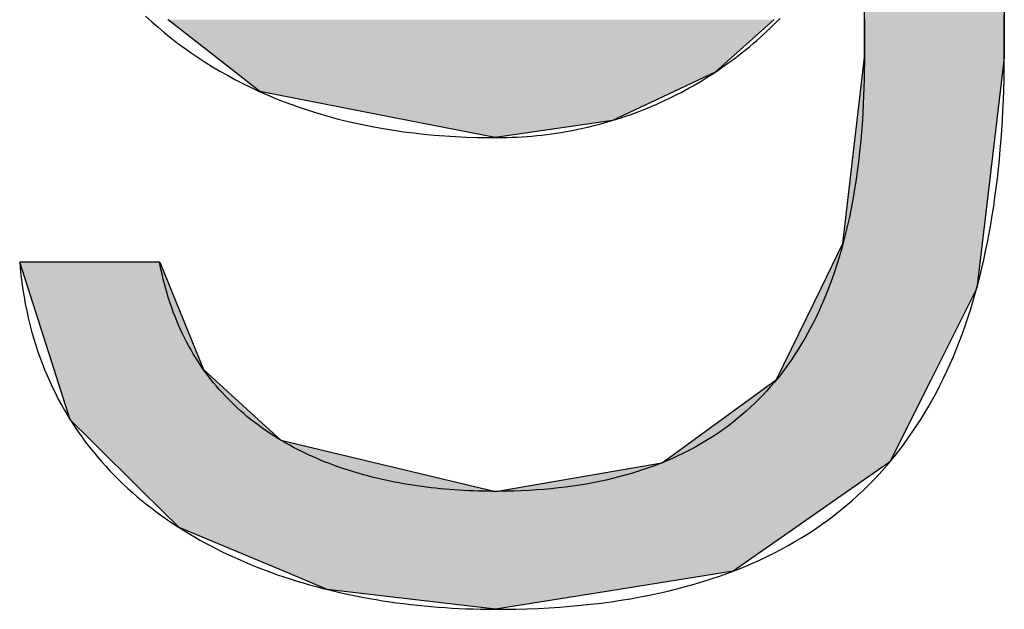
# Model space of a CAD drawing. Extents: x 715 to 7297, y 267 to 3528.
# Tile 37 of 65: x 3735 to 3780, y 447 to 474. Entities that reach past the tile are written whole.
import ezdxf

# ---------------------------------------------------------------- set-up
doc = ezdxf.new("R2010")
doc.units = 0
doc.layers.get('0').update_dxf_attribs({"linetype": 'CONTINUOUS'})
doc.layers.add('LOGO', color=7, linetype='CONTINUOUS')

# ---------------------------------------------------------------- blocks, each defined once
blk = doc.blocks.new('*U36')
at = {"layer": 'LOGO', "color": 30, "linetype": 'CONTINUOUS'}
for p, q in [((73.7466, 0.6145), (73.7466, 0.9127)), ((74.6685, 0.9127), (74.6685, 0.6145)), ((69.1599, 0.8636), (69.1585, 0.8647)), ((69.6019, 0.5176), (69.1599, 0.8636)), ((73.1529, 0.8636), (72.7636, 0.5176)), ((73.6056, -0.6099), (73.7466, 0.6145)), ((74.6685, 0.6145), (74.5217, -0.6099)), ((69.7636, 0.391), (69.6019, 0.5176)), ((72.7636, 0.5176), (72.4943, 0.391)), ((70.739, 0.2002), (69.7636, 0.391)), ((72.4943, 0.391), (72.0885, 0.2002)), ((71.3157, 0.0874), (70.739, 0.2002)), ((72.0885, 0.2002), (71.3157, 0.0874)), ((73.4618, -0.9041), (73.6056, -0.6099)), ((74.5217, -0.6099), (74.4865, -0.9041)), ((68.4093, -1.4376), (68.1828, -0.7325)), ((69.1047, -0.7325), (69.3927, -1.4376)), ((73.1681, -1.5048), (73.4618, -0.9041)), ((74.4865, -0.9041), (74.1858, -1.5048)), ((68.5157, -1.7689), (68.4093, -1.4376)), ((69.3927, -1.4376), (69.7553, -1.7689)), ((72.422, -2.0466), (73.1681, -1.5048)), ((74.1858, -1.5048), (73.9145, -2.0466)), ((68.6521, -1.9038), (68.5157, -1.7689)), ((69.7553, -1.7689), (69.903, -1.9038)), ((68.9923, -2.2404), (68.6521, -1.9038)), ((69.903, -1.9038), (71.3157, -2.2404)), ((71.3157, -2.2404), (72.4121, -2.0538)), ((72.4121, -2.0538), (72.422, -2.0466)), ((73.9042, -2.0538), (73.6363, -2.2404)), ((73.9145, -2.0466), (73.9042, -2.0538)), ((69.233, -2.4785), (68.9923, -2.2404)), ((73.6363, -2.2404), (73.2945, -2.4785)), ((69.9216, -2.7663), (69.233, -2.4785)), ((73.2945, -2.4785), (72.8814, -2.7663)), ((70.2084, -2.8862), (69.9216, -2.7663)), ((72.8814, -2.7663), (72.1315, -2.8862)), ((71.3157, -3.0166), (70.2084, -2.8862)), ((72.1315, -2.8862), (71.3157, -3.0166))]:
    blk.add_line(p, q, dxfattribs=at)
at = {"layer": 'LOGO', "color": 30, "linetype": 'CONTINUOUS', "extrusion": (0, 0, -1)}
for points in [[(-73.7466, 0.9127), (-74.6685, 0.6145), (-73.7466, 0.6145)], [(-73.7466, 0.9127), (-74.6685, 0.9127), (-74.6685, 0.6145)], [(-69.1585, 0.8647), (-71.3157, 0.8636), (-69.1599, 0.8636)], [(-69.1599, 0.8636), (-72.7636, 0.5176), (-69.6019, 0.5176)], [(-69.1599, 0.8636), (-73.1529, 0.8636), (-72.7636, 0.5176)], [(-73.7466, 0.6145), (-74.5217, -0.6099), (-73.6056, -0.6099)], [(-73.7466, 0.6145), (-74.6685, 0.6145), (-74.5217, -0.6099)], [(-69.6019, 0.5176), (-72.4943, 0.391), (-69.7636, 0.391)], [(-69.6019, 0.5176), (-72.7636, 0.5176), (-72.4943, 0.391)], [(-69.7636, 0.391), (-72.0885, 0.2002), (-70.739, 0.2002)], [(-69.7636, 0.391), (-72.4943, 0.391), (-72.0885, 0.2002)], [(-70.739, 0.2002), (-72.0885, 0.2002), (-71.3157, 0.0874)], [(-73.6056, -0.6099), (-74.4865, -0.9041), (-73.4618, -0.9041)], [(-73.6056, -0.6099), (-74.5217, -0.6099), (-74.4865, -0.9041)], [(-68.1828, -0.7325), (-69.3927, -1.4376), (-68.4093, -1.4376)], [(-68.1828, -0.7325), (-69.1047, -0.7325), (-69.3927, -1.4376)], [(-73.4618, -0.9041), (-74.1858, -1.5048), (-73.1681, -1.5048)], [(-73.4618, -0.9041), (-74.4865, -0.9041), (-74.1858, -1.5048)], [(-68.4093, -1.4376), (-69.7553, -1.7689), (-68.5157, -1.7689)], [(-68.4093, -1.4376), (-69.3927, -1.4376), (-69.7553, -1.7689)], [(-73.1681, -1.5048), (-73.9145, -2.0466), (-72.422, -2.0466)], [(-73.1681, -1.5048), (-74.1858, -1.5048), (-73.9145, -2.0466)], [(-68.5157, -1.7689), (-69.903, -1.9038), (-68.6521, -1.9038)], [(-68.5157, -1.7689), (-69.7553, -1.7689), (-69.903, -1.9038)], [(-68.6521, -1.9038), (-71.3157, -2.2404), (-68.9923, -2.2404)], [(-68.6521, -1.9038), (-69.903, -1.9038), (-71.3157, -2.2404)], [(-72.4121, -2.0538), (-73.6363, -2.2404), (-71.3157, -2.2404)], [(-72.422, -2.0466), (-73.9042, -2.0538), (-72.4121, -2.0538)], [(-72.4121, -2.0538), (-73.9042, -2.0538), (-73.6363, -2.2404)], [(-72.422, -2.0466), (-73.9145, -2.0466), (-73.9042, -2.0538)], [(-68.9923, -2.2404), (-73.2945, -2.4785), (-69.233, -2.4785)], [(-68.9923, -2.2404), (-73.6363, -2.2404), (-73.2945, -2.4785)], [(-69.233, -2.4785), (-72.8814, -2.7663), (-69.9216, -2.7663)], [(-69.233, -2.4785), (-73.2945, -2.4785), (-72.8814, -2.7663)], [(-69.9216, -2.7663), (-72.1315, -2.8862), (-70.2084, -2.8862)], [(-69.9216, -2.7663), (-72.8814, -2.7663), (-72.1315, -2.8862)], [(-70.2084, -2.8862), (-72.1315, -2.8862), (-71.3157, -3.0166)]]:
    blk.add_solid(points, dxfattribs=at)
blk = doc.blocks.new('KLAUS')
at = {"layer": 'LOGO'}
for points in [[(69.0123, 0.8862, 0), (69.0529, 0.8496, 0), (69.0942, 0.8137, 0), (69.1363, 0.7785, 0), (69.1792, 0.7441, 0), (69.2228, 0.7105, 0), (69.2673, 0.6777, 0), (69.3126, 0.6457, 0), (69.3586, 0.6144, 0), (69.4055, 0.584, 0), (69.4532, 0.5544, 0), (69.5016, 0.5256, 0), (69.5509, 0.4977, 0), (69.601, 0.4706, 0), (69.6519, 0.4443, 0), (69.7036, 0.4189, 0), (69.7561, 0.3944, 0), (69.8095, 0.3707, 0), (69.8637, 0.348, 0), (69.9187, 0.3261, 0), (69.9745, 0.3051, 0), (70.0312, 0.2851, 0), (70.0887, 0.2659, 0), (70.147, 0.2477, 0), (70.2062, 0.2304, 0), (70.2662, 0.214, 0), (70.3271, 0.1987, 0), (70.3888, 0.1842, 0), (70.4514, 0.1708, 0), (70.5148, 0.1583, 0), (70.5791, 0.1468, 0), (70.6443, 0.1362, 0), (70.7103, 0.1267, 0), (70.7771, 0.1182, 0), (70.8449, 0.1107, 0), (70.9135, 0.1043, 0), (70.983, 0.0988, 0), (71.0533, 0.0944, 0), (71.1245, 0.0911, 0), (71.1967, 0.0888, 0), (71.2697, 0.0876, 0), (71.3282, 0.0874, 0), (71.3613, 0.0878, 0), (71.3942, 0.0885, 0), (71.4271, 0.0896, 0), (71.4598, 0.0912, 0), (71.4924, 0.093, 0), (71.5249, 0.0953, 0), (71.5572, 0.098, 0), (71.5894, 0.101, 0), (71.6215, 0.1044, 0), (71.6534, 0.1082, 0), (71.6852, 0.1124, 0), (71.7169, 0.1169, 0), (71.7484, 0.1218, 0), (71.7798, 0.127, 0), (71.811, 0.1327, 0), (71.8421, 0.1387, 0), (71.873, 0.145, 0), (71.9038, 0.1517, 0), (71.9344, 0.1587, 0), (71.9649, 0.1661, 0), (71.9952, 0.1739, 0), (72.0254, 0.182, 0), (72.0554, 0.1905, 0), (72.0852, 0.1992, 0), (72.1149, 0.2084, 0), (72.1444, 0.2178, 0), (72.1738, 0.2277, 0), (72.203, 0.2378, 0), (72.232, 0.2483, 0), (72.2608, 0.2591, 0), (72.2895, 0.2702, 0), (72.318, 0.2817, 0), (72.3463, 0.2935, 0), (72.3744, 0.3056, 0), (72.4024, 0.318, 0), (72.4302, 0.3308, 0), (72.4577, 0.3438, 0), (72.4852, 0.3572, 0), (72.5124, 0.3709, 0), (72.5394, 0.3849, 0), (72.5662, 0.3992, 0), (72.5929, 0.4138, 0), (72.6193, 0.4287, 0), (72.6456, 0.4439, 0), (72.6716, 0.4594, 0), (72.6975, 0.4752, 0), (72.7232, 0.4913, 0), (72.7486, 0.5077, 0), (72.7739, 0.5244, 0), (72.7989, 0.5414, 0), (72.8237, 0.5586, 0), (72.8483, 0.5761, 0), (72.8727, 0.594, 0), (72.8969, 0.6121, 0), (72.9209, 0.6304, 0), (72.9447, 0.6491, 0), (72.9682, 0.668, 0), (72.9915, 0.6872, 0), (73.0146, 0.7067, 0), (73.0375, 0.7264, 0), (73.0602, 0.7464, 0), (73.0826, 0.7666, 0), (73.1048, 0.7871, 0), (73.1267, 0.8079, 0), (73.1484, 0.8289, 0), (73.1699, 0.8502, 0), (73.1912, 0.8717, 0)], [(73.7466, 0.8635, 0), (73.7466, 0.85, 0), (73.7466, 0.8366, 0), (73.7466, 0.8236, 0), (73.7466, 0.8108, 0), (73.7466, 0.7982, 0), (73.7466, 0.786, 0), (73.7466, 0.7741, 0), (73.7466, 0.7625, 0), (73.7466, 0.7512, 0), (73.7466, 0.7403, 0), (73.7466, 0.7298, 0), (73.7466, 0.7196, 0), (73.7466, 0.7098, 0), (73.7466, 0.7004, 0), (73.7466, 0.6914, 0), (73.7466, 0.6829, 0), (73.7466, 0.6748, 0), (73.7466, 0.6671, 0), (73.7466, 0.6599, 0), (73.7466, 0.6532, 0), (73.7466, 0.647, 0), (73.7466, 0.6412, 0), (73.7466, 0.636, 0), (73.7466, 0.6313, 0), (73.7466, 0.6272, 0), (73.7466, 0.6236, 0), (73.7466, 0.6206, 0), (73.7466, 0.6182, 0), (73.7466, 0.6164, 0), (73.7466, 0.6152, 0), (73.7466, 0.6146, 0), (73.7465, 0.5828, 0), (73.746, 0.5269, 0), (73.7451, 0.4714, 0), (73.7437, 0.4165, 0), (73.7418, 0.3621, 0), (73.7395, 0.3083, 0), (73.7367, 0.255, 0), (73.7334, 0.2022, 0), (73.7296, 0.1499, 0), (73.7254, 0.0982, 0), (73.7207, 0.047, 0), (73.7156, -0.0037, 0), (73.7099, -0.0538, 0), (73.7038, -0.1034, 0), (73.6972, -0.1525, 0), (73.6902, -0.201, 0), (73.6826, -0.249, 0), (73.6746, -0.2964, 0), (73.6661, -0.3433, 0), (73.6571, -0.3897, 0), (73.6476, -0.4355, 0), (73.6376, -0.4807, 0), (73.6271, -0.5255, 0), (73.6162, -0.5696, 0), (73.6047, -0.6133, 0), (73.5927, -0.6563, 0), (73.5803, -0.6989, 0), (73.5674, -0.7408, 0), (73.5539, -0.7822, 0), (73.54, -0.8231, 0), (73.5255, -0.8634, 0), (73.5106, -0.9032, 0), (73.4951, -0.9424, 0), (73.4791, -0.981, 0), (73.4627, -1.0191, 0), (73.4457, -1.0566, 0), (73.4282, -1.0935, 0), (73.4102, -1.1299, 0), (73.3917, -1.1657, 0), (73.3726, -1.201, 0), (73.3531, -1.2357, 0), (73.333, -1.2698, 0), (73.3124, -1.3034, 0), (73.2913, -1.3364, 0), (73.2697, -1.3688, 0), (73.2475, -1.4006, 0), (73.2248, -1.4319, 0), (73.2016, -1.4626, 0), (73.1779, -1.4927, 0), (73.1536, -1.5223, 0), (73.1288, -1.5512, 0), (73.1035, -1.5796, 0), (73.0776, -1.6074, 0), (73.0512, -1.6346, 0), (73.0242, -1.6613, 0), (72.9967, -1.6873, 0), (72.9687, -1.7128, 0), (72.9401, -1.7377, 0), (72.911, -1.762, 0), (72.8813, -1.7857, 0), (72.8511, -1.8089, 0), (72.8204, -1.8314, 0), (72.7891, -1.8534, 0), (72.7572, -1.8747, 0), (72.7248, -1.8955, 0), (72.6918, -1.9156, 0), (72.6583, -1.9352, 0), (72.6242, -1.9542, 0), (72.5896, -1.9726, 0), (72.5544, -1.9903, 0), (72.5186, -2.0075, 0), (72.4823, -2.0241, 0), (72.4454, -2.0401, 0), (72.408, -2.0554, 0), (72.3699, -2.0702, 0), (72.3313, -2.0844, 0), (72.2922, -2.0979, 0), (72.2524, -2.1109, 0), (72.2121, -2.1232, 0), (72.1712, -2.1349, 0), (72.1298, -2.146, 0), (72.0877, -2.1565, 0), (72.0451, -2.1664, 0), (72.0019, -2.1757, 0), (71.9581, -2.1844, 0), (71.9138, -2.1924, 0), (71.8688, -2.1998, 0), (71.8233, -2.2066, 0), (71.7771, -2.2128, 0), (71.7304, -2.2184, 0), (71.6831, -2.2233, 0), (71.6352, -2.2277, 0), (71.5867, -2.2313, 0), (71.5376, -2.2344, 0), (71.4879, -2.2369, 0), (71.4376, -2.2387, 0), (71.3867, -2.2398, 0), (71.3352, -2.2404, 0), (71.2961, -2.2404, 0), (71.2648, -2.2401, 0), (71.2335, -2.2396, 0), (71.2022, -2.2388, 0), (71.1709, -2.2378, 0), (71.1398, -2.2365, 0), (71.1086, -2.2349, 0), (71.0776, -2.2331, 0), (71.0466, -2.231, 0), (71.0156, -2.2287, 0), (70.9847, -2.2261, 0), (70.9539, -2.2232, 0), (70.9232, -2.2201, 0), (70.8926, -2.2166, 0), (70.8621, -2.2129, 0), (70.8316, -2.209, 0), (70.8013, -2.2047, 0), (70.7711, -2.2002, 0), (70.7409, -2.1953, 0), (70.7109, -2.1902, 0), (70.681, -2.1848, 0), (70.6513, -2.1792, 0), (70.6216, -2.1732, 0), (70.5921, -2.1669, 0), (70.5628, -2.1604, 0), (70.5335, -2.1535, 0), (70.5045, -2.1463, 0), (70.4755, -2.1389, 0), (70.4468, -2.1311, 0), (70.4182, -2.123, 0), (70.3897, -2.1147, 0), (70.3614, -2.106, 0), (70.3333, -2.097, 0), (70.3054, -2.0877, 0), (70.2777, -2.078, 0), (70.2501, -2.0681, 0), (70.2228, -2.0578, 0), (70.1956, -2.0472, 0), (70.1687, -2.0363, 0), (70.142, -2.025, 0), (70.1154, -2.0135, 0), (70.0891, -2.0015, 0), (70.063, -1.9893, 0), (70.0372, -1.9767, 0), (70.0115, -1.9638, 0), (69.9861, -1.9506, 0), (69.961, -1.937, 0), (69.9361, -1.923, 0), (69.9114, -1.9087, 0), (69.887, -1.8941, 0), (69.8629, -1.8792, 0), (69.839, -1.8638, 0), (69.8154, -1.8481, 0), (69.792, -1.8321, 0), (69.769, -1.8157, 0), (69.7462, -1.799, 0), (69.7237, -1.7818, 0), (69.7015, -1.7644, 0), (69.6796, -1.7465, 0), (69.658, -1.7283, 0), (69.6367, -1.7097, 0), (69.6157, -1.6907, 0), (69.595, -1.6714, 0), (69.5747, -1.6517, 0), (69.5547, -1.6316, 0), (69.535, -1.6112, 0), (69.5156, -1.5903, 0), (69.4966, -1.5691, 0), (69.4779, -1.5475, 0), (69.4596, -1.5254, 0), (69.4416, -1.5031, 0), (69.424, -1.4803, 0), (69.4067, -1.4571, 0), (69.3898, -1.4335, 0), (69.3733, -1.4095, 0), (69.3572, -1.3851, 0), (69.3414, -1.3603, 0), (69.326, -1.3352, 0), (69.311, -1.3096, 0), (69.2964, -1.2836, 0), (69.2822, -1.2571, 0), (69.2685, -1.2303, 0), (69.2551, -1.2031, 0), (69.2421, -1.1754, 0), (69.2296, -1.1473, 0), (69.2174, -1.1188, 0), (69.2057, -1.0899, 0), (69.1945, -1.0605, 0), (69.1837, -1.0308, 0), (69.1733, -1.0006, 0), (69.1633, -0.9699, 0), (69.1538, -0.9388, 0), (69.1448, -0.9073, 0), (69.1362, -0.8754, 0), (69.1281, -0.843, 0), (69.1205, -0.8101, 0), (69.1133, -0.7769, 0), (69.1067, -0.7431, 0), (69.1045, -0.7325, 0), (69.1039, -0.7325, 0), (69.1026, -0.7325, 0), (69.1008, -0.7325, 0), (69.0985, -0.7325, 0), (69.0957, -0.7325, 0), (69.0924, -0.7325, 0), (69.0885, -0.7325, 0), (69.0842, -0.7325, 0), (69.0794, -0.7325, 0), (69.0741, -0.7325, 0), (69.0684, -0.7325, 0), (69.0623, -0.7325, 0), (69.0557, -0.7325, 0), (69.0487, -0.7325, 0), (69.0413, -0.7325, 0), (69.0335, -0.7325, 0), (69.0253, -0.7325, 0), (69.0168, -0.7325, 0), (69.0079, -0.7325, 0), (68.9986, -0.7325, 0), (68.9891, -0.7325, 0), (68.9792, -0.7325, 0), (68.969, -0.7325, 0), (68.9585, -0.7325, 0), (68.9477, -0.7325, 0), (68.9366, -0.7325, 0), (68.9253, -0.7325, 0), (68.9137, -0.7325, 0), (68.9019, -0.7325, 0), (68.8899, -0.7325, 0), (68.8776, -0.7325, 0), (68.8651, -0.7325, 0), (68.8525, -0.7325, 0), (68.8396, -0.7325, 0), (68.8266, -0.7325, 0), (68.8135, -0.7325, 0), (68.8002, -0.7325, 0), (68.7868, -0.7325, 0), (68.7732, -0.7325, 0), (68.7595, -0.7325, 0), (68.7458, -0.7325, 0), (68.7319, -0.7325, 0), (68.718, -0.7325, 0), (68.704, -0.7325, 0), (68.69, -0.7325, 0), (68.6759, -0.7325, 0), (68.6618, -0.7325, 0), (68.6477, -0.7325, 0), (68.6336, -0.7325, 0), (68.6195, -0.7325, 0), (68.6054, -0.7325, 0), (68.5913, -0.7325, 0), (68.5773, -0.7325, 0), (68.5633, -0.7325, 0), (68.5494, -0.7325, 0), (68.5356, -0.7325, 0), (68.5219, -0.7325, 0), (68.5083, -0.7325, 0), (68.4948, -0.7325, 0), (68.4814, -0.7325, 0), (68.4682, -0.7325, 0), (68.4551, -0.7325, 0), (68.4421, -0.7325, 0), (68.4294, -0.7325, 0), (68.4168, -0.7325, 0), (68.4045, -0.7325, 0), (68.3923, -0.7325, 0), (68.3803, -0.7325, 0), (68.3686, -0.7325, 0), (68.3572, -0.7325, 0), (68.3459, -0.7325, 0), (68.335, -0.7325, 0), (68.3243, -0.7325, 0), (68.314, -0.7325, 0), (68.3039, -0.7325, 0), (68.2941, -0.7325, 0), (68.2847, -0.7325, 0), (68.2756, -0.7325, 0), (68.2669, -0.7325, 0), (68.2585, -0.7325, 0), (68.2505, -0.7325, 0), (68.2429, -0.7325, 0), (68.2356, -0.7325, 0), (68.2288, -0.7325, 0), (68.2224, -0.7325, 0), (68.2165, -0.7325, 0), (68.2109, -0.7325, 0), (68.2059, -0.7325, 0), (68.2013, -0.7325, 0), (68.1972, -0.7325, 0), (68.1935, -0.7325, 0), (68.1904, -0.7325, 0), (68.1878, -0.7325, 0), (68.1857, -0.7325, 0), (68.1842, -0.7325, 0), (68.1832, -0.7325, 0), (68.1828, -0.7325, 0), (68.186, -0.7694, 0), (68.1911, -0.818, 0), (68.197, -0.866, 0), (68.2038, -0.9134, 0), (68.2114, -0.9603, 0), (68.2197, -1.0066, 0), (68.2289, -1.0523, 0), (68.2389, -1.0974, 0), (68.2497, -1.142, 0), (68.2612, -1.1859, 0), (68.2735, -1.2293, 0), (68.2866, -1.2722, 0), (68.3004, -1.3145, 0), (68.315, -1.3562, 0), (68.3303, -1.3974, 0), (68.3463, -1.4379, 0), (68.363, -1.478, 0), (68.3805, -1.5174, 0), (68.3986, -1.5564, 0), (68.4174, -1.5947, 0), (68.437, -1.6325, 0), (68.4571, -1.6698, 0), (68.478, -1.7065, 0), (68.4995, -1.7427, 0), (68.5217, -1.7783, 0), (68.5445, -1.8134, 0), (68.5679, -1.8479, 0), (68.5919, -1.8819, 0), (68.6166, -1.9153, 0), (68.6418, -1.9482, 0), (68.6677, -1.9806, 0), (68.6942, -2.0124, 0), (68.7212, -2.0437, 0), (68.7488, -2.0745, 0), (68.7769, -2.1048, 0), (68.8056, -2.1345, 0), (68.8349, -2.1637, 0), (68.8647, -2.1923, 0), (68.895, -2.2205, 0), (68.9258, -2.2481, 0), (68.9572, -2.2752, 0), (68.989, -2.3018, 0), (69.0214, -2.3279, 0), (69.0542, -2.3534, 0), (69.0875, -2.3785, 0), (69.1213, -2.403, 0), (69.1555, -2.427, 0), (69.1901, -2.4506, 0), (69.2253, -2.4736, 0), (69.2608, -2.4961, 0), (69.2968, -2.5181, 0), (69.3332, -2.5396, 0), (69.37, -2.5606, 0), (69.4071, -2.5811, 0), (69.4447, -2.6011, 0), (69.4827, -2.6206, 0), (69.521, -2.6397, 0), (69.5597, -2.6582, 0), (69.5988, -2.6762, 0), (69.6382, -2.6938, 0), (69.6779, -2.7109, 0), (69.718, -2.7275, 0), (69.7584, -2.7436, 0), (69.7991, -2.7592, 0), (69.8401, -2.7744, 0), (69.8814, -2.789, 0), (69.9229, -2.8032, 0), (69.9648, -2.8169, 0), (70.0069, -2.8302, 0), (70.0493, -2.843, 0), (70.092, -2.8553, 0), (70.1348, -2.8671, 0), (70.178, -2.8785, 0), (70.2213, -2.8894, 0), (70.2649, -2.8999, 0), (70.3086, -2.9099, 0), (70.3526, -2.9194, 0), (70.3968, -2.9285, 0), (70.4411, -2.9371, 0), (70.4856, -2.9453, 0), (70.5303, -2.953, 0), (70.5752, -2.9602, 0), (70.6202, -2.967, 0), (70.6653, -2.9734, 0), (70.7106, -2.9793, 0), (70.756, -2.9848, 0), (70.8015, -2.9899, 0), (70.8471, -2.9945, 0), (70.8928, -2.9986, 0), (70.9386, -3.0023, 0), (70.9844, -3.0056, 0), (71.0304, -3.0085, 0), (71.0764, -3.0109, 0), (71.1225, -3.0129, 0), (71.1686, -3.0145, 0), (71.2147, -3.0156, 0), (71.2609, -3.0163, 0), (71.3071, -3.0166, 0), (71.377, -3.0163, 0), (71.4515, -3.0152, 0), (71.5249, -3.0132, 0), (71.5974, -3.0104, 0), (71.6689, -3.0067, 0), (71.7394, -3.0022, 0), (71.8089, -2.9968, 0), (71.8775, -2.9906, 0), (71.9451, -2.9836, 0), (72.0117, -2.9757, 0), (72.0774, -2.967, 0), (72.1421, -2.9574, 0), (72.2058, -2.9471, 0), (72.2686, -2.9359, 0), (72.3305, -2.9239, 0), (72.3915, -2.9111, 0), (72.4515, -2.8975, 0), (72.5105, -2.883, 0), (72.5687, -2.8678, 0), (72.626, -2.8518, 0), (72.6823, -2.8349, 0), (72.7377, -2.8173, 0), (72.7922, -2.7989, 0), (72.8459, -2.7797, 0), (72.8986, -2.7597, 0), (72.9505, -2.7389, 0), (73.0014, -2.7174, 0), (73.0515, -2.695, 0), (73.1007, -2.6719, 0), (73.1491, -2.6481, 0), (73.1966, -2.6234, 0), (73.2432, -2.598, 0), (73.289, -2.5719, 0), (73.3339, -2.545, 0), (73.378, -2.5173, 0), (73.4213, -2.4889, 0), (73.4637, -2.4597, 0), (73.5053, -2.4298, 0), (73.546, -2.3991, 0), (73.586, -2.3678, 0), (73.6251, -2.3356, 0), (73.6635, -2.3028, 0), (73.701, -2.2692, 0), (73.7377, -2.2349, 0), (73.7736, -2.1999, 0), (73.8088, -2.1641, 0), (73.8431, -2.1277, 0), (73.8767, -2.0905, 0), (73.9095, -2.0526, 0), (73.9415, -2.014, 0), (73.9728, -1.9747, 0), (74.0033, -1.9347, 0), (74.033, -1.894, 0), (74.062, -1.8526, 0), (74.0903, -1.8106, 0), (74.1178, -1.7678, 0), (74.1446, -1.7244, 0), (74.1706, -1.6803, 0), (74.1959, -1.6355, 0), (74.2205, -1.59, 0), (74.2444, -1.5439, 0), (74.2676, -1.497, 0), (74.29, -1.4496, 0), (74.3118, -1.4014, 0), (74.3328, -1.3526, 0), (74.3532, -1.3032, 0), (74.3729, -1.2531, 0), (74.3919, -1.2024, 0), (74.4102, -1.1509, 0), (74.4278, -1.0989, 0), (74.4448, -1.0462, 0), (74.4611, -0.9929, 0), (74.4768, -0.939, 0), (74.4918, -0.8844, 0), (74.5061, -0.8292, 0), (74.5199, -0.7734, 0), (74.5329, -0.717, 0), (74.5454, -0.6599, 0), (74.5572, -0.6022, 0), (74.5684, -0.5439, 0), (74.5789, -0.4851, 0), (74.5889, -0.4256, 0), (74.5982, -0.3655, 0), (74.6069, -0.3048, 0), (74.6151, -0.2435, 0), (74.6226, -0.1816, 0), (74.6296, -0.1191, 0), (74.6359, -0.0561, 0), (74.6417, 0.0075, 0), (74.6469, 0.0718, 0), (74.6516, 0.1365, 0), (74.6556, 0.2019, 0), (74.6591, 0.2678, 0), (74.6621, 0.3343, 0), (74.6645, 0.4014, 0), (74.6664, 0.469, 0), (74.6677, 0.5372, 0), (74.6684, 0.6059, 0), (74.6685, 0.6162, 0), (74.6685, 0.622, 0), (74.6685, 0.6321, 0), (74.6685, 0.6462, 0), (74.6685, 0.6644, 0), (74.6685, 0.6864, 0), (74.6685, 0.7123, 0), (74.6685, 0.7419, 0), (74.6685, 0.7752, 0), (74.6685, 0.812, 0), (74.6685, 0.8522, 0), (74.6685, 0.8959, 0)]]:
    blk.add_polyline3d(points, dxfattribs=at)
at = {"layer": 'LOGO', "color": 30, "linetype": 'CONTINUOUS'}
blk.add_blockref('*U36', (0, 0), dxfattribs=at)

msp = doc.modelspace()

# ---------------------------------------------------------------- block references
at = {"xscale": 6.929133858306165, "yscale": 6.929133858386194, "zscale": 6.929133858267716, "rotation": 0.011070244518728}
msp.add_blockref('KLAUS', (3262.753, 467.476), dxfattribs=at)

doc.saveas('drawing.dxf')
